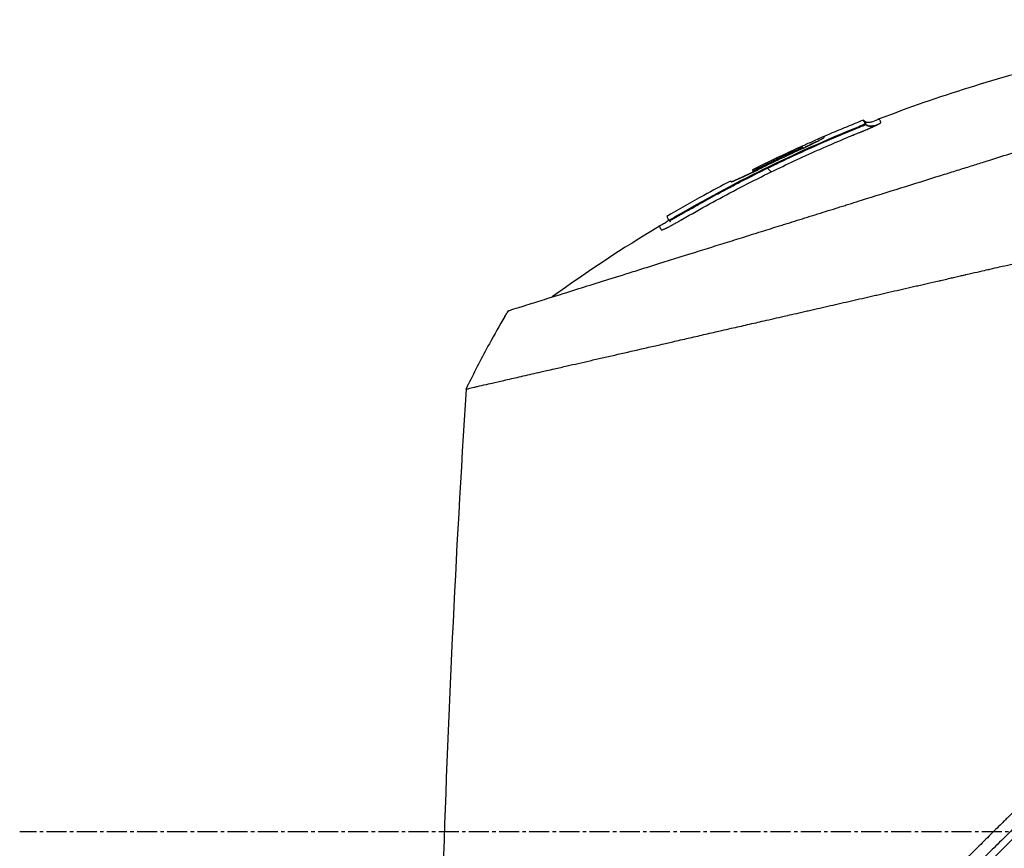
# Model space of a CAD drawing. Header units: millimetres. Extents: x 0 to 4378, y 0 to 2397.
# Tile 5 of 256: x 146 to 229, y 668 to 738. Entities that reach past the tile are written whole.
import ezdxf

# ---------------------------------------------------------------- set-up
doc = ezdxf.new("R2010")
doc.units = ezdxf.units.MM
doc.header["$LTSCALE"] = 0.2
doc.linetypes.add('CENTER2', pattern=[1.125, 0.75, -0.125, 0.125, -0.125])
doc.layers.add('02_Center Line', color=1, linetype='CENTER2')

# ---------------------------------------------------------------- blocks, each defined once
blk = doc.blocks.new('A$Ca70e54de')
for p, q in [((-24.33, 229.174), (-24.258, 229.101)), ((-24.188, 228.895), (-24.115, 228.822)), ((-24.759, 228.618), (-24.707, 228.565)), ((-29.878, 226.591), (-29.953, 226.665)), ((-29.523, 226.95), (-29.391, 226.818)), ((-33.689, 224.969), (-33.689, 224.97)), ((-33.658, 224.908), (-33.571, 224.821)), ((-35.514, 224.037), (-35.452, 223.975)), ((-35.514, 224.037), (-35.452, 223.975)), ((-35.482, 223.975), (-35.48, 223.973)), ((-35.07, 223.772), (-35.07, 223.772)), ((-37.776, 222.833), (-37.773, 222.828)), ((-37.776, 222.833), (-37.772, 222.829)), ((-40.687, 220.703), (-40.744, 220.76)), ((-40.125, 220.989), (-40.175, 221.039)), ((30.658, 211.045), (-32.788, 147.599))]:
    blk.add_line(p, q)
for centre, radius, start, end in [((20.761, 116.141), 121.689, 117.54516, 118.75156), ((20.762, 116.138), 121.694, 117.54493, 118.75064), ((20.068, 168.867), 86.482, 149.60422, 151.35398), ((20.055, 168.874), 86.467, 151.35404, 153.91721)]:
    blk.add_arc(centre, radius, start, end)
at = {"extrusion": (0, 0, -1)}
for centre, major_axis, ratio, start_param, end_param in [((17.152, 171.255), (-53.33, -65.746), 0.977068, 1.416312, 1.42047), ((20.072, 168.866), (59.434, 62.828), 1, 4.404955, 4.409974)]:
    blk.add_ellipse(centre, major_axis=major_axis, ratio=ratio, start_param=start_param, end_param=end_param, dxfattribs=at)
for points, knots in [([(23.387, 237.408), (12.937, 237.634), (2.371, 236.489), (-12.952, 232.777), (-18.045, 231.183), (-23.001, 229.266)], [0, 0, 0, 0, 3.135776, 3.135776, 4.729873, 4.729873, 4.729873, 4.729873]), ([(-54.238, 213.113), (-54.239, 213.113), (-54.239, 213.113), (-54.163, 213.137), (-54.118, 213.151), (-54.022, 213.182), (-53.977, 213.196), (-53.729, 213.274), (-53.443, 213.363), (-52.833, 213.554), (-52.553, 213.641), (-51.818, 213.872), (-51.336, 214.023), (-50.068, 214.42), (-49.236, 214.68), (-47.057, 215.362), (-45.631, 215.809), (-43.618, 216.438), (-43.184, 216.574), (-42.515, 216.784), (-42.291, 216.854), (-41.839, 216.995), (-41.61, 217.067), (-41.259, 217.177), (-41.14, 217.214), (-40.781, 217.326), (-40.543, 217.401), (-40.065, 217.551), (-39.826, 217.626), (-39.464, 217.739), (-39.343, 217.777), (-39.093, 217.855), (-38.964, 217.895), (-38.706, 217.976), (-38.577, 218.016), (-38.185, 218.139), (-37.917, 218.223), (-37.41, 218.382), (-37.16, 218.46), (-36.659, 218.617), (-36.41, 218.695), (-35.649, 218.933), (-35.131, 219.095), (-34.053, 219.432), (-33.486, 219.61), (-32.418, 219.944), (-31.92, 220.1), (-31.251, 220.309), (-31.11, 220.353), (-30.402, 220.575), (-29.833, 220.753), (-28.969, 221.023), (-28.679, 221.114), (-28.102, 221.295), (-27.812, 221.386), (-27.23, 221.568), (-26.942, 221.658), (-26.503, 221.795), (-26.354, 221.842), (-26.063, 221.933), (-25.922, 221.977), (-25.628, 222.069), (-25.481, 222.115), (-25.06, 222.247), (-24.773, 222.337), (-22.3, 223.111), (-20.067, 223.809), (-17.613, 224.577), (-17.405, 224.642), (-16.988, 224.773), (-16.784, 224.836), (-16.383, 224.962), (-16.185, 225.024), (-15.794, 225.146), (-15.603, 225.206), (-15.224, 225.325), (-15.035, 225.384), (-14.495, 225.553), (-14.134, 225.666), (-13.094, 225.992), (-12.408, 226.206), (-11.463, 226.502), (-11.17, 226.593), (-10.74, 226.728), (-10.603, 226.771), (-10.198, 226.898), (-9.932, 226.981), (-9.417, 227.142), (-9.17, 227.219), (-8.458, 227.442), (-7.995, 227.587), (-6.726, 227.984), (-5.925, 228.235), (-4.535, 228.67), (-3.943, 228.855), (-2.476, 229.314), (-1.606, 229.586), (-0.321, 229.988), (0.104, 230.121), (0.737, 230.319), (0.947, 230.385), (1.26, 230.483), (1.364, 230.515), (1.52, 230.564), (1.572, 230.58), (1.65, 230.605), (1.676, 230.613), (1.728, 230.629), (1.754, 230.637), (1.78, 230.645)], [0.000492, 0.000492, 0.000492, 0.000492, 0.070477, 0.070477, 0.116784, 0.116784, 0.147598, 0.147598, 0.270163, 0.270163, 0.35129, 0.35129, 0.459378, 0.459378, 0.603543, 0.603543, 0.795477, 0.795477, 0.846759, 0.846759, 0.872247, 0.872247, 0.897546, 0.897546, 0.910816, 0.910816, 0.936058, 0.936058, 0.961053, 0.961053, 0.973407, 0.973407, 0.986612, 0.986612, 0.999925, 0.999925, 1.026343, 1.026343, 1.051465, 1.051465, 1.076258, 1.076258, 1.125243, 1.125243, 1.177878, 1.177878, 1.224985, 1.224985, 1.237745, 1.237745, 1.287061, 1.287061, 1.311764, 1.311764, 1.336615, 1.336615, 1.361333, 1.361333, 1.372959, 1.372959, 1.384222, 1.384222, 1.395507, 1.395507, 1.41867, 1.41867, 1.596072, 1.596072, 1.612752, 1.612752, 1.628768, 1.628768, 1.644172, 1.644172, 1.659003, 1.659003, 1.673475, 1.673475, 1.702106, 1.702106, 1.756638, 1.756638, 1.781274, 1.781274, 1.792708, 1.792708, 1.814679, 1.814679, 1.835454, 1.835454, 1.874477, 1.874477, 1.942807, 1.942807, 1.994085, 1.994085, 2.070998, 2.070998, 2.109452, 2.109452, 2.128666, 2.128666, 2.138273, 2.138273, 2.143077, 2.143077, 2.145479, 2.145479, 2.147874, 2.147874, 2.147874, 2.147874]), ([(-32.098, 224.809), (-30.81, 225.439), (-29.51, 226.045), (-28.2, 226.628), (-27.949, 226.74), (-27.72, 226.84), (-27.516, 226.93), (-27.183, 227.075), (-26.914, 227.191), (-26.707, 227.28), (-26.085, 227.547), (-25.659, 227.723), (-25.432, 227.817), (-25.346, 227.853), (-25.265, 227.886), (-25.191, 227.917), (-25.141, 227.937), (-25.107, 227.951), (-25.018, 227.987), (-24.969, 228.007), (-24.91, 228.031), (-24.841, 228.059), (-24.836, 228.061), (-24.831, 228.063), (-24.826, 228.065), (-24.738, 228.101), (-24.661, 228.132), (-24.596, 228.158), (-24.564, 228.171), (-24.535, 228.183), (-24.509, 228.194), (-24.495, 228.199), (-24.476, 228.207), (-24.452, 228.217), (-24.44, 228.222), (-24.427, 228.227), (-24.413, 228.233), (-24.403, 228.237), (-24.392, 228.241), (-24.381, 228.246), (-24.373, 228.25), (-24.363, 228.253), (-24.354, 228.257), (-24.34, 228.263), (-24.325, 228.269), (-24.311, 228.275), (-24.274, 228.29), (-24.235, 228.307), (-24.195, 228.323), (-24.151, 228.342), (-24.094, 228.365), (-24.027, 228.394), (-23.977, 228.415), (-23.92, 228.439), (-23.859, 228.465), (-23.818, 228.483), (-23.782, 228.499), (-23.749, 228.513), (-23.738, 228.518), (-23.726, 228.523), (-23.716, 228.527), (-23.704, 228.532), (-23.693, 228.537), (-23.683, 228.542), (-23.658, 228.553), (-23.636, 228.563), (-23.618, 228.571), (-23.589, 228.583), (-23.569, 228.592), (-23.557, 228.598), (-23.536, 228.608), (-23.515, 228.617), (-23.493, 228.627), (-23.429, 228.657), (-23.364, 228.687), (-23.3, 228.718), (-23.29, 228.723), (-23.28, 228.727), (-23.271, 228.732), (-23.232, 228.751), (-23.201, 228.767), (-23.175, 228.78), (-23.13, 228.802), (-23.104, 228.816), (-23.09, 228.824)], [-1, -1, -1, -1, -0.571429, -0.571429, -0.571429, -0.517013, -0.517013, -0.517013, -0.428571, -0.428571, -0.428571, -0.285714, -0.285714, -0.285714, -0.251318, -0.251318, -0.251318, -0.22809, -0.22809, -0.22809, -0.215245, -0.215245, -0.215245, -0.214286, -0.214286, -0.214286, -0.190326, -0.190326, -0.190326, -0.178571, -0.178571, -0.178571, -0.170079, -0.170079, -0.170079, -0.165897, -0.165897, -0.165897, -0.16301, -0.16301, -0.16301, -0.160714, -0.160714, -0.160714, -0.15572, -0.15572, -0.15572, -0.142857, -0.142857, -0.142857, -0.122369, -0.122369, -0.122369, -0.107143, -0.107143, -0.107143, -0.098661, -0.098661, -0.098661, -0.095602, -0.095602, -0.095602, -0.092244, -0.092244, -0.092244, -0.084114, -0.084114, -0.084114, -0.071429, -0.071429, -0.071429, -0.062578, -0.062578, -0.062578, -0.035714, -0.035714, -0.035714, -0.032876, -0.032876, -0.032876, -0.020946, -0.020946, -0.020946, 0, 0, 0, 0]), ([(-24.759, 228.618), (-24.688, 228.647), (-24.617, 228.676), (-24.478, 228.737), (-24.411, 228.767), (-24.303, 228.819), (-24.261, 228.841), (-24.216, 228.868), (-24.204, 228.876), (-24.189, 228.888), (-24.186, 228.892), (-24.188, 228.895)], [-0.09630603, -0.09630603, -0.09630603, -0.09630603, -0.07320762, -0.07320762, -0.04828154, -0.04828154, -0.02519492, -0.02519492, -0.01231734, -0.01231734, -0.000001, -0.000001, -0.000001, -0.000001]), ([(-24.707, 228.565), (-24.698, 228.568), (-24.69, 228.572), (-24.682, 228.575), (-24.66, 228.584), (-24.638, 228.593), (-24.616, 228.602), (-24.571, 228.62), (-24.527, 228.637), (-24.485, 228.653), (-24.401, 228.686), (-24.322, 228.717), (-24.259, 228.743), (-24.228, 228.756), (-24.2, 228.768), (-24.178, 228.778), (-24.156, 228.788), (-24.139, 228.797), (-24.128, 228.805)], [0, 0, 0, 0, 0.0317634, 0.0317634, 0.0317634, 0.1197849, 0.1197849, 0.1197849, 0.2958279, 0.2958279, 0.2958279, 0.647914, 0.647914, 0.647914, 0.823957, 0.823957, 0.823957, 0.9999999, 0.9999999, 0.9999999, 0.9999999]), ([(-24.188, 228.895), (-24.283, 229.08), (-24.33, 229.174), (-24.33, 229.174), (-24.33, 229.174), (-24.33, 229.174), (-24.33, 229.174)], [0, 0, 0, 0, 0.5021852, 0.5021852, 0.5021852, 0.5022174, 0.5022174, 0.5022174, 0.5022174]), ([(-23.001, 229.266), (-23.193, 229.192), (-23.379, 229.104), (-23.672, 229.003), (-23.775, 228.974), (-23.942, 228.963), (-24.006, 228.967), (-24.121, 229.001), (-24.175, 229.03), (-24.233, 229.077), (-24.246, 229.089), (-24.258, 229.101)], [0, 0, 0, 0, 0.0615739, 0.0615739, 0.0930882, 0.0930882, 0.1117244, 0.1117244, 0.1291911, 0.1291911, 0.1343254, 0.1343254, 0.1343254, 0.1343254]), ([(-24.115, 228.822), (-24.115, 228.822), (-24.115, 228.823), (-24.116, 228.823), (-24.116, 228.824), (-24.116, 228.825), (-24.117, 228.826), (-24.118, 228.827), (-24.118, 228.828), (-24.119, 228.83), (-24.122, 228.836), (-24.125, 228.841), (-24.128, 228.847), (-24.131, 228.853), (-24.133, 228.858), (-24.136, 228.864), (-24.137, 228.865), (-24.138, 228.866), (-24.138, 228.868), (-24.139, 228.869), (-24.14, 228.87), (-24.14, 228.872), (-24.142, 228.874), (-24.143, 228.877), (-24.144, 228.88), (-24.155, 228.9), (-24.165, 228.92), (-24.174, 228.938), (-24.193, 228.974), (-24.208, 229.004), (-24.22, 229.028), (-24.233, 229.052), (-24.242, 229.07), (-24.248, 229.082), (-24.254, 229.094), (-24.257, 229.101), (-24.258, 229.101), (-24.258, 229.101), (-24.258, 229.101), (-24.258, 229.101)], [0, 0, 0, 0, 0.0013857, 0.0013857, 0.0013857, 0.0033723, 0.0033723, 0.0033723, 0.0073454, 0.0073454, 0.0073454, 0.0232379, 0.0232379, 0.0232379, 0.0391303, 0.0391303, 0.0391303, 0.0431034, 0.0431034, 0.0431034, 0.0470765, 0.0470765, 0.0470765, 0.0550227, 0.0550227, 0.0550227, 0.1185925, 0.1185925, 0.1185925, 0.2457321, 0.2457321, 0.2457321, 0.3728716, 0.3728716, 0.3728716, 0.5000112, 0.5000112, 0.5000112, 0.5023962, 0.5023962, 0.5023962, 0.5023962]), ([(-24.128, 228.805), (-24.123, 228.808), (-24.119, 228.811), (-24.117, 228.814), (-24.116, 228.815), (-24.115, 228.817), (-24.115, 228.818), (-24.114, 228.819), (-24.114, 228.82), (-24.115, 228.821), (-24.115, 228.821), (-24.115, 228.822), (-24.115, 228.822)], [0.0000001, 0.0000001, 0.0000001, 0.0000001, 0.4648523, 0.4648523, 0.4648523, 0.6972784, 0.6972784, 0.6972784, 0.9297046, 0.9297046, 0.9297046, 0.9999999, 0.9999999, 0.9999999, 0.9999999]), ([(-23.09, 228.824), (-23.077, 228.83), (-23.065, 228.837), (-23.053, 228.843), (-23.047, 228.846), (-23.042, 228.85), (-23.036, 228.853), (-23.03, 228.856), (-23.025, 228.859), (-23.019, 228.862), (-23.014, 228.865), (-23.009, 228.868), (-23.004, 228.871), (-22.999, 228.874), (-22.994, 228.876), (-22.989, 228.879), (-22.979, 228.885), (-22.97, 228.89), (-22.961, 228.896), (-22.926, 228.917), (-22.899, 228.935), (-22.882, 228.95), (-22.864, 228.964), (-22.856, 228.975), (-22.857, 228.983), (-22.857, 228.985), (-22.858, 228.986), (-22.858, 228.988), (-22.859, 228.989), (-22.86, 228.991), (-22.861, 228.993), (-22.863, 228.996), (-22.864, 228.999), (-22.866, 229.002), (-22.879, 229.027), (-22.891, 229.05), (-22.902, 229.072), (-22.924, 229.115), (-22.942, 229.15), (-22.957, 229.179), (-22.971, 229.208), (-22.982, 229.229), (-22.99, 229.244), (-22.997, 229.258), (-23.001, 229.266), (-23.001, 229.266)], [-1, -1, -1, -1, -0.9989185, -0.9989185, -0.9989185, -0.9983778, -0.9983778, -0.9983778, -0.9978371, -0.9978371, -0.9978371, -0.9972963, -0.9972963, -0.9972963, -0.9967556, -0.9967556, -0.9967556, -0.9956741, -0.9956741, -0.9956741, -0.9913482, -0.9913482, -0.9913482, -0.9870224, -0.9870224, -0.9870224, -0.9859409, -0.9859409, -0.9859409, -0.9848594, -0.9848594, -0.9848594, -0.9826965, -0.9826965, -0.9826965, -0.965393, -0.965393, -0.965393, -0.930786, -0.930786, -0.930786, -0.896179, -0.896179, -0.896179, -0.8616263, -0.8616263, -0.8616263, -0.8616263]), ([(-23.001, 229.266), (-23.001, 229.266), (-23.001, 229.266), (-23.001, 229.266), (-23.001, 229.266), (-23.001, 229.266), (-23.001, 229.266)], [-0.8616263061, -0.8616263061, -0.8616263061, -0.8616263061, -0.8615719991, -0.8615719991, -0.8615719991, -0.8610215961, -0.8610215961, -0.8610215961, -0.8610215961]), ([(-40.175, 221.039), (-37.728, 222.467), (-35.237, 223.806), (-30.096, 226.34), (-27.449, 227.527), (-24.759, 228.618)], [-1.719587, -1.719587, -1.719587, -1.719587, -0.870829, -0.870829, -0.000001, -0.000001, -0.000001, -0.000001]), ([(-32.41, 225.122), (-31.024, 225.801), (-29.625, 226.454), (-28.213, 227.079), (-27.508, 227.391), (-26.799, 227.697), (-26.087, 227.996), (-25.909, 228.07), (-25.731, 228.145), (-25.553, 228.218), (-25.508, 228.237), (-25.464, 228.255), (-25.419, 228.274), (-25.397, 228.283), (-25.374, 228.292), (-25.352, 228.301), (-25.33, 228.31), (-25.308, 228.32), (-25.285, 228.329), (-25.196, 228.365), (-25.107, 228.402), (-25.017, 228.439), (-24.928, 228.475), (-24.839, 228.511), (-24.749, 228.548), (-24.738, 228.552), (-24.727, 228.557), (-24.716, 228.561), (-24.713, 228.563), (-24.71, 228.564), (-24.707, 228.565)], [0, 0, 0, 0, 0.548701, 0.548701, 0.548701, 0.823051, 0.823051, 0.823051, 0.891639, 0.891639, 0.891639, 0.908786, 0.908786, 0.908786, 0.917359, 0.917359, 0.917359, 0.925933, 0.925933, 0.925933, 0.960226, 0.960226, 0.960226, 0.99452, 0.99452, 0.99452, 0.998807, 0.998807, 0.998807, 1, 1, 1, 1]), ([(-23.473, 228.699), (-23.476, 228.698), (-23.486, 228.695), (-23.507, 228.689), (-23.525, 228.684), (-23.597, 228.666), (-23.653, 228.655), (-23.766, 228.651), (-23.824, 228.656), (-23.909, 228.682), (-23.937, 228.693), (-23.974, 228.712), (-23.984, 228.718), (-23.998, 228.726), (-24.002, 228.728), (-24.008, 228.733), (-24.011, 228.734), (-24.014, 228.736), (-24.014, 228.737), (-24.014, 228.737), (-24.014, 228.737), (-24.014, 228.737), (-24.015, 228.737), (-24.015, 228.737), (-24.015, 228.737), (-24.015, 228.737)], [0.03523041, 0.03523041, 0.03523041, 0.03523041, 0.03691206, 0.03691206, 0.04399622, 0.04399622, 0.06530593, 0.06530593, 0.08525013, 0.08525013, 0.09480689, 0.09480689, 0.09840194, 0.09840194, 0.09974916, 0.09974916, 0.10075954, 0.10075954, 0.10085425, 0.10085425, 0.10089115, 0.10089115, 0.10090959, 0.10090959, 0.10091363, 0.10091363, 0.10091363, 0.10091363]), ([(-29.908, 226.578), (-29.752, 226.649), (-29.596, 226.721), (-29.291, 226.864), (-29.143, 226.934), (-28.841, 227.078), (-28.562, 227.213), (-28.135, 227.427), (-27.959, 227.517), (-27.528, 227.758), (-27.654, 227.74), (-27.64, 227.776), (-27.632, 227.782), (-27.67, 227.778), (-27.753, 227.744), (-27.853, 227.703), (-27.967, 227.655), (-28.413, 227.458), (-28.64, 227.357), (-29.189, 227.109), (-29.483, 226.976), (-30.017, 226.731), (-30.443, 226.535), (-31.692, 225.952), (-32.694, 225.468), (-33.689, 224.97)], [-1.490546, -1.490546, -1.490546, -1.490546, -1.372171, -1.372171, -1.254036, -1.254036, -1.123299, -1.123299, -1.043679, -1.043679, -0.850826, -0.850826, -0.807838, -0.807838, -0.709589, -0.709589, -0.595224, -0.595224, -0.510831, -0.510831, -0.413449, -0.413449, -0.333919, -0.333919, 0, 0, 0, 0]), ([(-28.271, 227.358), (-28.288, 227.351), (-28.304, 227.343), (-28.321, 227.335), (-28.423, 227.286), (-28.534, 227.232), (-28.651, 227.176), (-28.709, 227.147), (-28.77, 227.118), (-28.831, 227.088), (-28.893, 227.058), (-28.956, 227.028), (-29.02, 226.997), (-29.099, 226.958), (-29.181, 226.918), (-29.264, 226.877)], [0.5180096, 0.5180096, 0.5180096, 0.5180096, 0.5367422, 0.5367422, 0.5367422, 0.6513142, 0.6513142, 0.6513142, 0.7086002, 0.7086002, 0.7086002, 0.7658861, 0.7658861, 0.7658861, 0.8372573, 0.8372573, 0.8372573, 0.8372573]), ([(-27.64, 227.76), (-27.64, 227.76), (-27.64, 227.76), (-27.64, 227.76), (-27.64, 227.76), (-27.635, 227.756), (-27.631, 227.752), (-27.627, 227.748)], [0, 0, 0, 0, 0.000012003, 0.000012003, 0.000062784, 0.000062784, 0.002840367, 0.002840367, 0.002840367, 0.002840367]), ([(-29.953, 226.665), (-29.829, 226.722), (-29.712, 226.778), (-29.583, 226.842), (-29.549, 226.86), (-29.504, 226.885), (-29.494, 226.893), (-29.496, 226.898), (-29.498, 226.901), (-29.501, 226.907), (-29.503, 226.91), (-29.507, 226.919), (-29.51, 226.924), (-29.514, 226.933), (-29.516, 226.937), (-29.52, 226.944), (-29.521, 226.947), (-29.523, 226.951), (-29.535, 226.946), (-29.583, 226.926), (-29.618, 226.911), (-29.75, 226.852), (-29.868, 226.799), (-30.07, 226.706), (-30.147, 226.671), (-30.302, 226.599), (-30.38, 226.563), (-30.612, 226.455), (-30.767, 226.383), (-31.231, 226.165), (-31.54, 226.019), (-32.156, 225.723), (-32.464, 225.574), (-32.924, 225.349), (-33.077, 225.273), (-33.383, 225.122), (-33.536, 225.046), (-33.689, 224.969)], [0, 0, 0, 0, 0.049586, 0.049586, 0.074046, 0.074046, 0.09857, 0.09857, 0.137167, 0.137167, 0.175764, 0.175764, 0.252958, 0.252958, 0.330152, 0.330152, 0.407345, 0.407345, 0.43188, 0.43188, 0.45635, 0.45635, 0.505944, 0.505944, 0.536823, 0.536823, 0.567702, 0.567702, 0.629461, 0.629461, 0.752975, 0.752975, 0.876487, 0.876487, 0.938244, 0.938244, 1, 1, 1, 1]), ([(-33.689, 224.969), (-33.688, 224.967), (-33.687, 224.964), (-33.685, 224.961), (-33.683, 224.957), (-33.681, 224.953), (-33.678, 224.948), (-33.675, 224.943), (-33.672, 224.937), (-33.669, 224.93), (-33.667, 224.927), (-33.666, 224.923), (-33.664, 224.92), (-33.662, 224.916), (-33.66, 224.912), (-33.658, 224.908), (-33.657, 224.906), (-33.644, 224.91), (-33.62, 224.919), (-33.596, 224.929), (-33.561, 224.944), (-33.518, 224.963), (-33.43, 225.003), (-33.313, 225.059), (-33.19, 225.12), (-32.923, 225.252), (-32.654, 225.384), (-32.385, 225.515), (-32.116, 225.645), (-31.847, 225.775), (-31.577, 225.904), (-31.307, 226.033), (-31.037, 226.161), (-30.766, 226.287), (-30.631, 226.351), (-30.495, 226.414), (-30.36, 226.477), (-30.292, 226.508), (-30.224, 226.54), (-30.156, 226.571), (-30.088, 226.602), (-30.02, 226.634), (-29.953, 226.665)], [0, 0, 0, 0, 0.102758, 0.102758, 0.102758, 0.205514, 0.205514, 0.205514, 0.30827, 0.30827, 0.30827, 0.359648, 0.359648, 0.359648, 0.411026, 0.411026, 0.411026, 0.438236, 0.438236, 0.438236, 0.465377, 0.465377, 0.465377, 0.5204, 0.5204, 0.5204, 0.640302, 0.640302, 0.640302, 0.760202, 0.760202, 0.760202, 0.880101, 0.880101, 0.880101, 0.94005, 0.94005, 0.94005, 0.970025, 0.970025, 0.970025, 1, 1, 1, 1]), ([(-33.088, 225.059), (-32.562, 225.32), (-32.034, 225.577), (-30.973, 226.083), (-30.442, 226.332), (-29.908, 226.578)], [0.000001, 0.000001, 0.000001, 0.000001, 0.1762141, 0.1762141, 0.3524272, 0.3524272, 0.3524272, 0.3524272]), ([(-40.827, 220.13), (-40.806, 220.14), (-40.785, 220.151), (-40.763, 220.161), (-40.725, 220.181), (-40.686, 220.201), (-40.646, 220.222), (-40.605, 220.243), (-40.564, 220.264), (-40.521, 220.287), (-40.5, 220.298), (-40.478, 220.31), (-40.457, 220.321), (-40.435, 220.333), (-40.413, 220.345), (-40.391, 220.357), (-40.303, 220.405), (-40.212, 220.455), (-40.119, 220.507), (-40.073, 220.533), (-40.026, 220.56), (-39.979, 220.586), (-39.956, 220.6), (-39.932, 220.613), (-39.909, 220.627), (-39.885, 220.64), (-39.862, 220.654), (-39.839, 220.668), (-39.815, 220.681), (-39.792, 220.695), (-39.768, 220.708), (-39.745, 220.722), (-39.721, 220.736), (-39.698, 220.749), (-39.651, 220.777), (-39.604, 220.804), (-39.557, 220.831), (-39.37, 220.94), (-39.182, 221.048), (-38.994, 221.156), (-38.241, 221.586), (-37.484, 222.009), (-36.722, 222.423), (-35.198, 223.252), (-33.656, 224.048), (-32.098, 224.809)], [-0.1447486, -0.1447486, -0.1447486, -0.1447486, -0.1434058, -0.1434058, -0.1434058, -0.1410549, -0.1410549, -0.1410549, -0.138704, -0.138704, -0.138704, -0.1375285, -0.1375285, -0.1375285, -0.1363531, -0.1363531, -0.1363531, -0.1316512, -0.1316512, -0.1316512, -0.1293003, -0.1293003, -0.1293003, -0.1281249, -0.1281249, -0.1281249, -0.1269494, -0.1269494, -0.1269494, -0.125774, -0.125774, -0.125774, -0.1245985, -0.1245985, -0.1245985, -0.1222476, -0.1222476, -0.1222476, -0.1128439, -0.1128439, -0.1128439, -0.0752293, -0.0752293, -0.0752293, 0, 0, 0, 0]), ([(-35.57, 223.508), (-35.252, 223.677), (-34.851, 223.888), (-34.365, 224.139), (-33.564, 224.552), (-32.912, 224.877), (-32.41, 225.122)], [0.6281551, 0.6281551, 0.6281551, 0.6281551, 0.75, 0.75, 0.75, 1, 1, 1, 1]), ([(-35.482, 223.975), (-35.48, 223.969), (-35.459, 223.972), (-35.385, 223.994), (-35.331, 224.014), (-35.14, 224.091), (-34.968, 224.165), (-34.547, 224.355), (-34.299, 224.471), (-33.882, 224.67), (-33.727, 224.745), (-33.41, 224.9), (-33.249, 224.979), (-33.088, 225.059)], [-0.4066496, -0.4066496, -0.4066496, -0.4066496, -0.3530901, -0.3530901, -0.2996138, -0.2996138, -0.2036808, -0.2036808, -0.1075118, -0.1075118, -0.053792, -0.053792, 0, 0, 0, 0]), ([(-33.574, 224.824), (-33.688, 224.769), (-33.8, 224.715), (-34.227, 224.51), (-34.462, 224.401), (-34.891, 224.203), (-35.048, 224.134), (-35.25, 224.049), (-35.37, 224), (-35.438, 223.984), (-35.449, 223.982), (-35.459, 223.982)], [-1.875154, -1.875154, -1.875154, -1.875154, -1.786266, -1.786266, -1.531519, -1.531519, -1.065024, -1.065024, -0.555126, -0.555126, -0.455018, -0.455018, -0.455018, -0.455018]), ([(-57.791, 206.499), (-57.791, 206.5), (-57.789, 206.501), (-57.785, 206.502), (-57.781, 206.504), (-57.774, 206.506), (-57.765, 206.509), (-57.749, 206.514), (-57.723, 206.521), (-57.685, 206.531), (-57.65, 206.539), (-57.606, 206.55), (-57.549, 206.564), (-57.498, 206.576), (-57.435, 206.591), (-57.36, 206.609), (-57.291, 206.625), (-57.211, 206.644), (-57.118, 206.666), (-57.031, 206.686), (-56.933, 206.709), (-56.822, 206.734), (-56.618, 206.781), (-56.372, 206.838), (-56.073, 206.907), (-56.017, 206.919), (-55.959, 206.933), (-55.899, 206.946), (-55.728, 206.985), (-55.479, 207.042), (-55.115, 207.126), (-54.816, 207.194), (-54.438, 207.281), (-53.951, 207.393), (-53.569, 207.48), (-53.12, 207.583), (-52.585, 207.705), (-52.131, 207.81), (-51.615, 207.928), (-51.026, 208.063), (-50.811, 208.112), (-50.585, 208.164), (-50.35, 208.218), (-50.005, 208.297), (-49.648, 208.378), (-49.282, 208.462), (-48.671, 208.602), (-48.03, 208.749), (-47.361, 208.903), (-47.024, 208.98), (-46.68, 209.059), (-46.33, 209.14), (-45.984, 209.219), (-45.632, 209.3), (-45.273, 209.382), (-44.55, 209.548), (-43.8, 209.719), (-43.026, 209.896), (-42.639, 209.985), (-42.246, 210.075), (-41.847, 210.166), (-41.763, 210.185), (-41.679, 210.204), (-41.595, 210.223), (-41.489, 210.247), (-41.173, 210.32), (-40.633, 210.444), (-40.303, 210.519), (-39.889, 210.614), (-39.385, 210.729), (-39.01, 210.815), (-38.585, 210.913), (-38.106, 211.022), (-37.899, 211.07), (-37.682, 211.12), (-37.455, 211.172), (-37.245, 211.22), (-37.025, 211.27), (-36.797, 211.323), (-36.618, 211.363), (-36.435, 211.405), (-36.245, 211.449), (-35.985, 211.509), (-35.722, 211.569), (-35.458, 211.629), (-35.233, 211.681), (-35.006, 211.733), (-34.779, 211.785), (-34.551, 211.837), (-34.322, 211.89), (-34.093, 211.942), (-33.857, 211.996), (-33.609, 212.053), (-33.376, 212.106), (-33.158, 212.156), (-32.954, 212.203), (-32.701, 212.261), (-32.449, 212.319), (-32.15, 212.387), (-31.864, 212.453), (-31.577, 212.518), (-31.303, 212.581), (-31.018, 212.646), (-30.811, 212.694), (-30.605, 212.741), (-30.398, 212.788), (-30.32, 212.806), (-30.242, 212.824), (-30.164, 212.842), (-29.878, 212.908), (-29.59, 212.973), (-29.302, 213.039), (-29.158, 213.073), (-29.014, 213.106), (-28.869, 213.139), (-28.724, 213.172), (-28.579, 213.205), (-28.434, 213.239), (-28.143, 213.305), (-27.851, 213.372), (-27.558, 213.439), (-26.973, 213.573), (-26.382, 213.709), (-25.789, 213.845), (-25.492, 213.913), (-25.194, 213.981), (-24.895, 214.05), (-24.597, 214.118), (-24.297, 214.187), (-23.997, 214.256), (-23.846, 214.29), (-23.696, 214.325), (-23.545, 214.359), (-23.395, 214.394), (-23.244, 214.429), (-23.093, 214.463), (-22.799, 214.531), (-22.504, 214.598), (-22.209, 214.666), (-22.201, 214.668), (-22.192, 214.67), (-22.184, 214.672), (-21.88, 214.741), (-21.575, 214.811), (-21.269, 214.881), (-20.964, 214.951), (-20.658, 215.022), (-20.351, 215.092), (-20.197, 215.127), (-20.043, 215.162), (-19.89, 215.197), (-19.736, 215.232), (-19.582, 215.268), (-19.428, 215.303), (-19.119, 215.373), (-18.811, 215.444), (-18.501, 215.514), (-18.318, 215.556), (-18.136, 215.598), (-17.953, 215.64), (-17.95, 215.64), (-17.946, 215.641), (-17.942, 215.642), (-17.885, 215.655), (-17.761, 215.683), (-17.571, 215.727), (-17.427, 215.76), (-17.246, 215.802), (-17.026, 215.852), (-16.908, 215.879), (-16.779, 215.909), (-16.639, 215.941), (-16.495, 215.974), (-16.339, 216.009), (-16.172, 216.048), (-16.056, 216.074), (-15.934, 216.102), (-15.807, 216.131), (-15.772, 216.139), (-15.738, 216.147), (-15.704, 216.155), (-15.346, 216.237), (-15.033, 216.309), (-14.767, 216.37), (-14.115, 216.519), (-13.742, 216.605), (-13.652, 216.626), (-13.398, 216.684), (-13.144, 216.742), (-12.89, 216.8), (-12.577, 216.872), (-12.263, 216.943), (-11.95, 217.015), (-11.81, 217.047), (-11.669, 217.079), (-11.529, 217.111), (-11.356, 217.151), (-11.183, 217.19), (-11.009, 217.23), (-10.809, 217.276), (-10.609, 217.321), (-10.409, 217.367), (-10.053, 217.448), (-8.998, 217.69), (-7.252, 218.091), (-7.222, 218.097), (-7.192, 218.104), (-7.162, 218.111), (-5.943, 218.391), (-4.727, 218.67), (-3.518, 218.947), (-2.576, 219.163), (-1.638, 219.378), (-0.705, 219.591), (-0.411, 219.659), (-0.117, 219.726), (0.176, 219.793), (1.399, 220.073), (2.612, 220.352), (3.812, 220.627), (4.142, 220.703), (4.471, 220.778), (4.799, 220.854), (5.055, 220.912), (5.323, 220.974), (5.604, 221.038), (6.148, 221.163), (6.739, 221.298), (7.375, 221.444), (7.659, 221.509), (7.952, 221.576), (8.253, 221.645), (8.537, 221.71), (8.828, 221.776), (9.126, 221.845), (9.409, 221.909), (9.698, 221.975), (9.993, 222.043), (10.038, 222.053), (10.084, 222.064), (10.13, 222.074), (10.362, 222.127), (10.604, 222.183), (10.854, 222.24), (11.383, 222.361), (11.952, 222.491), (12.559, 222.63), (13.09, 222.752), (13.65, 222.88), (14.239, 223.015), (15.253, 223.247), (16.351, 223.499), (17.521, 223.767), (18.366, 223.96), (19.249, 224.162), (20.164, 224.372)], [0.0008979, 0.0008979, 0.0008979, 0.0008979, 0.0108915, 0.0108915, 0.0108915, 0.020974, 0.020974, 0.020974, 0.0391503, 0.0391503, 0.0391503, 0.0554178, 0.0554178, 0.0554178, 0.0702751, 0.0702751, 0.0702751, 0.0840358, 0.0840358, 0.0840358, 0.0969119, 0.0969119, 0.0969119, 0.1205769, 0.1205769, 0.1205769, 0.125, 0.125, 0.125, 0.1638961, 0.1638961, 0.1638961, 0.1958374, 0.1958374, 0.1958374, 0.2208888, 0.2208888, 0.2208888, 0.2422005, 0.2422005, 0.2422005, 0.25, 0.25, 0.25, 0.2678209, 0.2678209, 0.2678209, 0.2975362, 0.2975362, 0.2975362, 0.3125, 0.3125, 0.3125, 0.3272656, 0.3272656, 0.3272656, 0.3570095, 0.3570095, 0.3570095, 0.3718814, 0.3718814, 0.3718814, 0.375, 0.375, 0.375, 0.3991671, 0.3991671, 0.3991671, 0.4139157, 0.4139157, 0.4139157, 0.4249028, 0.4249028, 0.4249028, 0.429655, 0.429655, 0.429655, 0.4340613, 0.4340613, 0.4340613, 0.4375, 0.4375, 0.4375, 0.4468814, 0.4468814, 0.4468814, 0.4548932, 0.4548932, 0.4548932, 0.4629051, 0.4629051, 0.4629051, 0.4712008, 0.4712008, 0.4712008, 0.4789288, 0.4789288, 0.4789288, 0.4866568, 0.4866568, 0.4866568, 0.4943848, 0.4943848, 0.4943848, 0.5, 0.5, 0.5, 0.502414, 0.502414, 0.502414, 0.5112437, 0.5112437, 0.5112437, 0.5156585, 0.5156585, 0.5156585, 0.5200734, 0.5200734, 0.5200734, 0.528903, 0.528903, 0.528903, 0.5465624, 0.5465624, 0.5465624, 0.555392, 0.555392, 0.555392, 0.5642217, 0.5642217, 0.5642217, 0.5686366, 0.5686366, 0.5686366, 0.5730514, 0.5730514, 0.5730514, 0.5816327, 0.5816327, 0.5816327, 0.5818813, 0.5818813, 0.5818813, 0.5907202, 0.5907202, 0.5907202, 0.5995591, 0.5995591, 0.5995591, 0.6039786, 0.6039786, 0.6039786, 0.6083981, 0.6083981, 0.6083981, 0.6172371, 0.6172371, 0.6172371, 0.622449, 0.622449, 0.622449, 0.6229413, 0.6229413, 0.6229413, 0.6298917, 0.6298917, 0.6298917, 0.6351416, 0.6351416, 0.6351416, 0.6379546, 0.6379546, 0.6379546, 0.6408496, 0.6408496, 0.6408496, 0.6428571, 0.6428571, 0.6428571, 0.6433986, 0.6433986, 0.6433986, 0.6491487, 0.6491487, 0.6491487, 0.6632653, 0.6632653, 0.6632653, 0.6704637, 0.6704637, 0.6704637, 0.6793393, 0.6793393, 0.6793393, 0.6833065, 0.6833065, 0.6833065, 0.6882149, 0.6882149, 0.6882149, 0.6938776, 0.6938776, 0.6938776, 0.7239727, 0.7239727, 0.7239727, 0.7244898, 0.7244898, 0.7244898, 0.7589042, 0.7589042, 0.7589042, 0.7857143, 0.7857143, 0.7857143, 0.7941949, 0.7941949, 0.7941949, 0.8295621, 0.8295621, 0.8295621, 0.8392857, 0.8392857, 0.8392857, 0.849008, 0.849008, 0.849008, 0.8678821, 0.8678821, 0.8678821, 0.876305, 0.876305, 0.876305, 0.8842189, 0.8842189, 0.8842189, 0.8917062, 0.8917062, 0.8917062, 0.8928571, 0.8928571, 0.8928571, 0.9031342, 0.9031342, 0.9031342, 0.9247967, 0.9247967, 0.9247967, 0.9437386, 0.9437386, 0.9437386, 0.9764071, 0.9764071, 0.9764071, 1, 1, 1, 1]), ([(-35.514, 224.037), (-35.513, 224.034), (-35.511, 224.03), (-35.508, 224.024), (-35.505, 224.019), (-35.501, 224.012), (-35.497, 224.004), (-35.493, 223.995), (-35.489, 223.985), (-35.482, 223.975)], [-1, -1, -1, -1, -0.666667, -0.666667, -0.666667, -0.333333, -0.333333, -0.333333, 0, 0, 0, 0]), ([(-40.125, 220.989), (-40.115, 220.995), (-40.094, 221.006), (-40.064, 221.024), (-40.023, 221.047), (-39.965, 221.081), (-39.887, 221.125), (-39.862, 221.139), (-39.834, 221.155), (-39.804, 221.173), (-39.765, 221.195), (-39.722, 221.22), (-39.674, 221.247), (-39.666, 221.251), (-39.658, 221.256), (-39.65, 221.261), (-39.636, 221.268), (-39.623, 221.276), (-39.609, 221.284), (-39.587, 221.296), (-39.565, 221.309), (-39.544, 221.321), (-39.522, 221.333), (-39.5, 221.346), (-39.479, 221.358), (-39.457, 221.37), (-39.435, 221.383), (-39.414, 221.395), (-39.369, 221.42), (-39.325, 221.445), (-39.284, 221.469), (-39.246, 221.49), (-39.209, 221.511), (-39.174, 221.531), (-39.037, 221.608), (-38.9, 221.685), (-38.762, 221.763), (-38.582, 221.864), (-38.401, 221.965), (-38.22, 222.066), (-37.733, 222.337), (-37.215, 222.623), (-36.664, 222.921), (-36.545, 222.986), (-36.423, 223.052), (-36.301, 223.118), (-36.148, 223.2), (-35.905, 223.331), (-35.57, 223.508)], [0, 0, 0, 0, 0.0133397, 0.0133397, 0.0133397, 0.03125, 0.03125, 0.03125, 0.0436988, 0.0436988, 0.0436988, 0.0597938, 0.0597938, 0.0597938, 0.0625, 0.0625, 0.0625, 0.0673095, 0.0673095, 0.0673095, 0.0751746, 0.0751746, 0.0751746, 0.0832707, 0.0832707, 0.0832707, 0.0916192, 0.0916192, 0.0916192, 0.1091793, 0.1091793, 0.1091793, 0.125, 0.125, 0.125, 0.1792162, 0.1792162, 0.1792162, 0.25, 0.25, 0.25, 0.4553665, 0.4553665, 0.4553665, 0.5, 0.5, 0.5, 0.6281551, 0.6281551, 0.6281551, 0.6281551]), ([(-40.754, 220.779), (-40.757, 220.766), (-40.762, 220.754), (-40.777, 220.723), (-40.788, 220.705), (-40.821, 220.663), (-40.843, 220.641), (-40.908, 220.584), (-40.954, 220.552), (-41.104, 220.456), (-41.212, 220.398), (-41.385, 220.304), (-41.449, 220.268), (-41.513, 220.23)], [0.88221943, 0.88221943, 0.88221943, 0.88221943, 0.88612857, 0.88612857, 0.89254312, 0.89254312, 0.90193654, 0.90193654, 0.91846699, 0.91846699, 0.95532451, 0.95532451, 0.97748476, 0.97748476, 0.97748476, 0.97748476]), ([(-40.897, 221.06), (-40.897, 221.06), (-40.897, 221.06), (-40.897, 221.059), (-40.884, 221.035), (-40.834, 220.936), (-40.796, 220.861), (-40.745, 220.761)], [-0.8656065, -0.8656065, -0.8656065, -0.8656065, -0.8621421, -0.8621421, -0.4402995, -0.4402995, -0.000001, -0.000001, -0.000001, -0.000001]), ([(-40.745, 220.761), (-40.743, 220.757), (-40.734, 220.757), (-40.705, 220.765), (-40.685, 220.773), (-40.633, 220.794), (-40.601, 220.809), (-40.528, 220.845), (-40.488, 220.865), (-40.403, 220.911), (-40.357, 220.935), (-40.266, 220.986), (-40.22, 221.012), (-40.175, 221.039)], [-0.09818224, -0.09818224, -0.09818224, -0.09818224, -0.08163434, -0.08163434, -0.06586622, -0.06586622, -0.04902056, -0.04902056, -0.0323577, -0.0323577, -0.01585951, -0.01585951, -0.00000099, -0.00000099, -0.00000099, -0.00000099]), ([(-40.687, 220.703), (-40.686, 220.702), (-40.684, 220.701), (-40.68, 220.701), (-40.678, 220.701), (-40.676, 220.701), (-40.673, 220.702), (-40.671, 220.702), (-40.668, 220.703), (-40.666, 220.703), (-40.663, 220.704), (-40.66, 220.705), (-40.657, 220.706), (-40.65, 220.708), (-40.644, 220.711), (-40.638, 220.713), (-40.631, 220.716), (-40.623, 220.719), (-40.614, 220.723), (-40.592, 220.733), (-40.566, 220.745), (-40.536, 220.76), (-40.528, 220.764), (-40.521, 220.768), (-40.513, 220.772), (-40.494, 220.782), (-40.469, 220.796), (-40.436, 220.813), (-40.407, 220.829), (-40.373, 220.848), (-40.332, 220.871), (-40.328, 220.874), (-40.324, 220.876), (-40.32, 220.878), (-40.272, 220.905), (-40.229, 220.929), (-40.194, 220.95), (-40.166, 220.965), (-40.143, 220.979), (-40.125, 220.989)], [0.0317932, 0.0317932, 0.0317932, 0.0317932, 0.0990517, 0.0990517, 0.0990517, 0.125, 0.125, 0.125, 0.1497348, 0.1497348, 0.1497348, 0.1822151, 0.1822151, 0.1822151, 0.25, 0.25, 0.25, 0.3087286, 0.3087286, 0.3087286, 0.4613421, 0.4613421, 0.4613421, 0.5, 0.5, 0.5, 0.6333546, 0.6333546, 0.6333546, 0.75, 0.75, 0.75, 0.7608461, 0.7608461, 0.7608461, 0.894498, 0.894498, 0.894498, 1, 1, 1, 1]), ([(-40.687, 220.703), (-40.672, 220.688), (-40.657, 220.673), (-40.639, 220.651), (-40.635, 220.646), (-40.629, 220.638), (-40.627, 220.636), (-40.625, 220.633), (-40.625, 220.633), (-40.624, 220.632), (-40.624, 220.632), (-40.624, 220.631), (-40.623, 220.631), (-40.623, 220.631), (-40.623, 220.631), (-40.623, 220.631), (-40.623, 220.631), (-40.623, 220.63), (-40.623, 220.63), (-40.623, 220.63), (-40.623, 220.63), (-40.623, 220.63)], [0, 0, 0, 0, 0.006302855, 0.006302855, 0.008419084, 0.008419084, 0.009213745, 0.009213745, 0.009413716, 0.009413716, 0.009571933, 0.009571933, 0.009651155, 0.009651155, 0.009690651, 0.009690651, 0.009730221, 0.009730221, 0.009769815, 0.009769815, 0.009776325, 0.009776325, 0.009776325, 0.009776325]), ([(-40.624, 220.632), (-40.624, 220.632), (-40.624, 220.632), (-40.624, 220.632), (-40.624, 220.631), (-40.622, 220.628), (-40.62, 220.625), (-40.618, 220.621), (-40.617, 220.619), (-40.616, 220.616), (-40.615, 220.615), (-40.614, 220.613), (-40.614, 220.613), (-40.614, 220.613)], [0.02034435, 0.02034435, 0.02034435, 0.02034435, 0.02145072, 0.02145072, 0.04171423, 0.04171423, 0.06063341, 0.06063341, 0.06772746, 0.06772746, 0.07304792, 0.07304792, 0.074301, 0.074301, 0.074301, 0.074301]), ([(-40.614, 220.614), (-40.614, 220.614), (-40.614, 220.614), (-40.614, 220.613), (-40.613, 220.611), (-40.611, 220.605), (-40.609, 220.602), (-40.608, 220.597), (-40.607, 220.596), (-40.607, 220.596), (-40.607, 220.596), (-40.607, 220.595), (-40.607, 220.595), (-40.607, 220.595), (-40.607, 220.595), (-40.607, 220.595)], [0.075540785, 0.075540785, 0.075540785, 0.075540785, 0.076098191, 0.076098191, 0.078373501, 0.078373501, 0.080325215, 0.080325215, 0.080606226, 0.080606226, 0.080645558, 0.080645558, 0.080665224, 0.080665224, 0.080678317, 0.080678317, 0.080678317, 0.080678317]), ([(-39.653, 220.789), (-39.653, 220.789), (-39.653, 220.789), (-39.653, 220.789), (-39.653, 220.789), (-39.654, 220.789), (-39.655, 220.788), (-39.656, 220.787), (-39.657, 220.787), (-39.66, 220.785), (-39.662, 220.784), (-39.666, 220.782), (-39.666, 220.781), (-39.667, 220.781)], [0.018027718, 0.018027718, 0.018027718, 0.018027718, 0.018129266, 0.018129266, 0.018485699, 0.018485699, 0.018904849, 0.018904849, 0.019483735, 0.019483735, 0.020372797, 0.020372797, 0.020720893, 0.020720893, 0.020720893, 0.020720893]), ([(-41.513, 220.23), (-41.512, 220.229), (-41.508, 220.221), (-41.5, 220.205), (-41.492, 220.189), (-41.48, 220.166), (-41.464, 220.134), (-41.448, 220.103), (-41.428, 220.064), (-41.404, 220.018), (-41.392, 219.995), (-41.379, 219.97), (-41.365, 219.943), (-41.364, 219.939), (-41.362, 219.936), (-41.36, 219.933), (-41.359, 219.931), (-41.359, 219.929), (-41.357, 219.928), (-41.356, 219.926), (-41.354, 219.925), (-41.352, 219.924), (-41.343, 219.92), (-41.326, 219.922), (-41.301, 219.927), (-41.276, 219.933), (-41.244, 219.944), (-41.204, 219.959), (-41.194, 219.963), (-41.184, 219.967), (-41.173, 219.971), (-41.168, 219.973), (-41.162, 219.975), (-41.157, 219.978), (-41.154, 219.979), (-41.151, 219.98), (-41.148, 219.981), (-41.145, 219.982), (-41.142, 219.983), (-41.139, 219.985), (-41.128, 219.989), (-41.116, 219.995), (-41.103, 220), (-41.097, 220.003), (-41.091, 220.005), (-41.085, 220.008), (-41.078, 220.011), (-41.072, 220.014), (-41.065, 220.017), (-41.058, 220.02), (-41.052, 220.023), (-41.045, 220.026), (-41.022, 220.036), (-40.999, 220.047), (-40.974, 220.059), (-40.942, 220.074), (-40.908, 220.09), (-40.873, 220.107), (-40.858, 220.114), (-40.843, 220.122), (-40.827, 220.13)], [-0.2887059, -0.2887059, -0.2887059, -0.2887059, -0.2541581, -0.2541581, -0.2541581, -0.2195873, -0.2195873, -0.2195873, -0.1850229, -0.1850229, -0.1850229, -0.1677408, -0.1677408, -0.1677408, -0.1655805, -0.1655805, -0.1655805, -0.1645003, -0.1645003, -0.1645003, -0.1634202, -0.1634202, -0.1634202, -0.1590997, -0.1590997, -0.1590997, -0.1547791, -0.1547791, -0.1547791, -0.153699, -0.153699, -0.153699, -0.1531589, -0.1531589, -0.1531589, -0.1528889, -0.1528889, -0.1528889, -0.1526188, -0.1526188, -0.1526188, -0.1515387, -0.1515387, -0.1515387, -0.1509986, -0.1509986, -0.1509986, -0.1504586, -0.1504586, -0.1504586, -0.1499185, -0.1499185, -0.1499185, -0.1481076, -0.1481076, -0.1481076, -0.1457567, -0.1457567, -0.1457567, -0.1447486, -0.1447486, -0.1447486, -0.1447486]), ([(-41.513, 220.23), (-41.513, 220.23), (-41.513, 220.23), (-41.513, 220.23), (-41.513, 220.23), (-41.513, 220.23), (-41.513, 220.23)], [-0.2892613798, -0.2892613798, -0.2892613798, -0.2892613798, -0.2887161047, -0.2887161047, -0.2887161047, -0.2887058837, -0.2887058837, -0.2887058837, -0.2887058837]), ([(27.102, 209.471), (27.09, 209.459), (26.939, 209.308), (26.865, 209.233), (26.805, 209.174), (26.627, 208.995), (26.507, 208.875), (26.148, 208.516), (25.908, 208.275), (25.184, 207.55), (24.697, 207.063), (23.224, 205.588), (22.226, 204.59), (20.972, 203.337), (20.722, 203.086), (20.152, 202.516), (19.826, 202.191), (18.905, 201.27), (18.295, 200.661), (17.558, 199.925), (17.435, 199.803), (17.203, 199.571), (17.094, 199.461), (15.811, 198.181), (14.625, 196.997), (12.743, 195.12), (12.055, 194.435), (10.575, 192.96), (9.78, 192.168), (6.855, 189.255), (4.699, 187.11), (1.804, 184.235), (1.083, 183.519), (0.252, 182.695), (0.145, 182.589), (-0.042, 182.404), (-0.127, 182.319), (-0.298, 182.15), (-0.386, 182.063), (-0.59, 181.861), (-0.702, 181.749), (-0.903, 181.551), (-0.987, 181.468), (-1.194, 181.263), (-1.318, 181.14), (-1.546, 180.915), (-1.649, 180.813), (-2.286, 180.182), (-2.821, 179.653), (-4.053, 178.436), (-4.749, 177.747), (-6.153, 176.361), (-6.861, 175.663), (-8.019, 174.521), (-8.473, 174.074), (-9.028, 173.526), (-9.131, 173.425), (-9.422, 173.137), (-9.611, 172.951), (-10.256, 172.314), (-10.716, 171.86), (-11.42, 171.165), (-11.669, 170.92), (-12.001, 170.591), (-12.087, 170.506), (-12.219, 170.376), (-12.263, 170.333), (-12.405, 170.192), (-12.506, 170.092), (-12.757, 169.844), (-12.914, 169.689), (-13.261, 169.345), (-13.446, 169.162), (-13.812, 168.8), (-13.992, 168.622), (-14.234, 168.382), (-14.293, 168.324), (-14.503, 168.116), (-14.659, 167.961), (-15.049, 167.575), (-15.271, 167.356), (-15.659, 166.972), (-15.823, 166.808), (-16.151, 166.483), (-16.317, 166.318), (-16.744, 165.895), (-17.001, 165.641), (-17.452, 165.195), (-17.639, 165.009), (-17.968, 164.683), (-18.109, 164.543), (-18.322, 164.332), (-18.394, 164.261), (-18.671, 163.987), (-18.875, 163.784), (-20.001, 162.668), (-20.919, 161.757), (-22.819, 159.872), (-23.803, 158.895), (-25.161, 157.547), (-25.542, 157.168), (-26.106, 156.607), (-26.289, 156.425), (-26.905, 155.813), (-27.341, 155.38), (-28.219, 154.507), (-28.664, 154.064), (-30.073, 152.664), (-31.029, 151.712), (-32.755, 149.993), (-33.528, 149.224), (-35.189, 147.569), (-36.076, 146.685), (-37.656, 145.109), (-38.353, 144.414), (-41.696, 141.078), (-44.225, 138.551), (-47.062, 135.713), (-47.558, 135.218), (-48.513, 134.262), (-48.975, 133.8), (-51.178, 131.595), (-52.778, 129.993), (-54.809, 127.959), (-55.398, 127.369), (-56.464, 126.301), (-56.944, 125.821), (-58.218, 124.543), (-58.878, 123.882), (-59.559, 123.2), (-59.733, 123.026), (-60.004, 122.754), (-60.079, 122.679), (-60.079, 122.679)], [-6.229962, -6.229962, -6.229962, -6.229962, -6.227864, -6.227864, -6.219552, -6.219552, -6.202929, -6.202929, -6.16968, -6.16968, -6.103208, -6.103208, -5.970065, -5.970065, -5.937453, -5.937453, -5.895346, -5.895346, -5.816119, -5.816119, -5.800362, -5.800362, -5.786281, -5.786281, -5.635887, -5.635887, -5.550128, -5.550128, -5.451964, -5.451964, -5.19041, -5.19041, -5.103809, -5.103809, -5.091041, -5.091041, -5.081268, -5.081268, -5.070806, -5.070806, -5.057101, -5.057101, -5.047416, -5.047416, -5.032993, -5.032993, -5.021064, -5.021064, -4.959513, -4.959513, -4.879662, -4.879662, -4.798866, -4.798866, -4.746913, -4.746913, -4.735039, -4.735039, -4.713278, -4.713278, -4.660559, -4.660559, -4.631405, -4.631405, -4.620962, -4.620962, -4.61581, -4.61581, -4.603824, -4.603824, -4.585775, -4.585775, -4.565126, -4.565126, -4.545061, -4.545061, -4.538129, -4.538129, -4.518662, -4.518662, -4.489931, -4.489931, -4.468034, -4.468034, -4.446173, -4.446173, -4.412022, -4.412022, -4.38742, -4.38742, -4.368644, -4.368644, -4.359076, -4.359076, -4.331844, -4.331844, -4.208918, -4.208918, -4.076245, -4.076245, -4.023995, -4.023995, -3.998904, -3.998904, -3.939656, -3.939656, -3.878964, -3.878964, -3.746371, -3.746371, -3.637173, -3.637173, -3.509455, -3.509455, -3.406658, -3.406658, -3.009825, -3.009825, -2.924337, -2.924337, -2.84138, -2.84138, -2.519502, -2.519502, -2.374871, -2.374871, -2.235834, -2.235834, -1.965462, -1.965462, -1.83333, -1.83333, -1.674568, -1.674568, -1.674568, -1.674568]), ([(27.809, 208.764), (27.774, 208.729), (27.473, 208.428), (26.804, 207.757), (26.551, 207.503), (25.787, 206.739), (25.273, 206.224), (23.717, 204.667), (22.66, 203.609), (21.292, 202.242), (20.989, 201.939), (20.329, 201.28), (19.976, 200.927), (18.672, 199.624), (17.717, 198.671), (16.209, 197.166), (15.656, 196.614), (13.619, 194.582), (12.118, 193.086), (7.639, 188.624), (2.045, 183.058), (-3.894, 177.187), (-5.221, 175.876), (-7.206, 173.918), (-7.863, 173.271), (-8.777, 172.37), (-9.035, 172.114), (-9.8, 171.359), (-10.305, 170.861), (-10.97, 170.204), (-11.126, 170.05), (-11.394, 169.786), (-11.502, 169.678), (-11.715, 169.468), (-11.819, 169.365), (-12.028, 169.159), (-12.136, 169.052), (-12.66, 168.533), (-13.075, 168.122), (-13.937, 167.269), (-14.382, 166.828), (-15.652, 165.57), (-16.477, 164.753), (-18.116, 163.129), (-18.93, 162.321), (-20.596, 160.669), (-21.446, 159.825), (-23.176, 158.109), (-24.058, 157.233), (-25.395, 155.904), (-25.854, 155.448), (-27.084, 154.226), (-27.839, 153.475), (-29.446, 151.877), (-30.291, 151.036), (-31.947, 149.387), (-32.759, 148.578), (-34.336, 147.007), (-35.104, 146.242), (-37.323, 144.029), (-38.756, 142.6), (-42.731, 138.631), (-45.182, 136.181), (-47.858, 133.504), (-48.289, 133.072), (-50.296, 131.064), (-51.758, 129.6), (-55.022, 126.331), (-56.608, 124.743), (-57.974, 123.374), (-58.215, 123.132), (-58.736, 122.61), (-58.974, 122.372), (-59.292, 122.053), (-59.372, 121.973), (-59.372, 121.972)], [0.000001, 0.000001, 0.000001, 0.000001, 0.0174896, 0.0174896, 0.0280641, 0.0280641, 0.0492044, 0.0492044, 0.0915833, 0.0915833, 0.103829, 0.103829, 0.1177045, 0.1177045, 0.1548929, 0.1548929, 0.1762617, 0.1762617, 0.2332292, 0.2332292, 0.3447473, 0.3447473, 0.3768428, 0.3768428, 0.3928613, 0.3928613, 0.3992061, 0.3992061, 0.4115742, 0.4115742, 0.4153435, 0.4153435, 0.4181398, 0.4181398, 0.4207138, 0.4207138, 0.4231441, 0.4231441, 0.4328041, 0.4328041, 0.443145, 0.443145, 0.4624048, 0.4624048, 0.4815797, 0.4815797, 0.5018181, 0.5018181, 0.5229618, 0.5229618, 0.5340035, 0.5340035, 0.5527188, 0.5527188, 0.5738832, 0.5738832, 0.5945831, 0.5945831, 0.6145009, 0.6145009, 0.6528362, 0.6528362, 0.7241388, 0.7241388, 0.7381113, 0.7381113, 0.7906485, 0.7906485, 0.8696683, 0.8696683, 0.8893857, 0.8893857, 0.91901, 0.91901, 0.9486615, 0.9486615, 0.9486615, 0.9486615])]:
    blk.add_open_spline(points, degree=3, knots=knots)
for points in [[(-24.33, 229.174), (-25.611, 228.663), (-26.883, 228.13), (-28.145, 227.576)], [(-24.258, 229.101), (-24.258, 229.101), (-24.258, 229.101), (-24.258, 229.101)], [(-24.128, 228.805), (-23.816, 228.492), (-23.496, 228.698), (-23.09, 228.824)], [(-33.689, 224.97), (-33.689, 224.97), (-33.689, 224.969), (-33.689, 224.969)], [(-32.098, 224.809), (-32.133, 224.845), (-32.107, 224.819), (-32.41, 225.122)], [(-33.623, 224.518), (-33.623, 224.518), (-33.623, 224.518), (-33.623, 224.518)], [(-37.776, 222.833), (-38.825, 222.257), (-39.865, 221.666), (-40.897, 221.06)], [(-41.513, 220.23), (-44.603, 218.381), (-47.614, 216.392), (-50.528, 214.276)], [(-54.238, 213.113), (-54.272, 213.056), (-54.307, 212.998), (-54.348, 212.927)], [(-57.791, 206.499), (-59.548, 178.604), (-60.52, 150.626), (-60.079, 122.679)]]:
    blk.add_open_spline(points, degree=3)
at = {"layer": '02_Center Line', "ltscale": 11.288275}
blk.add_line((226.063, 169.2), (-95.371, 169.2), dxfattribs=at)

msp = doc.modelspace()

# ---------------------------------------------------------------- block references
msp.add_blockref('A$Ca70e54de', (241.743, 499.915))

doc.saveas('drawing.dxf')
